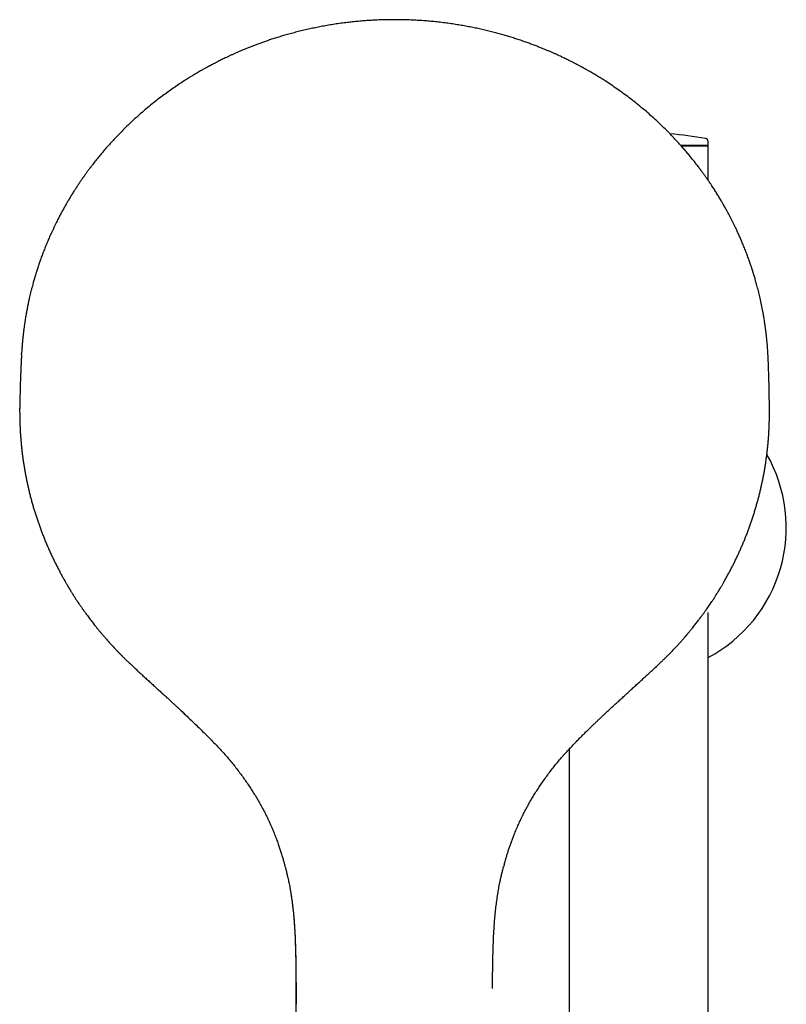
# Model space of a CAD drawing. Header units: millimetres. Extents: x 8 to 1017, y 12 to 1747.
# Tile 19 of 21: x 535 to 656, y 1591 to 1747. Entities that reach past the tile are written whole.
import ezdxf

# ---------------------------------------------------------------- set-up
doc = ezdxf.new("R2010")
doc.units = ezdxf.units.MM

msp = doc.modelspace()

# ---------------------------------------------------------------- linework, layer by layer
at = {"color": 7, "linetype": 'Continuous', "lineweight": 30}
for p, q in [((639.46, 1726.88), (643.8, 1726.88)), ((639.55, 1726.78), (643.81, 1726.78)), ((643.81, 1726.78), (643.79, 1727.47)), ((643.8, 1721.34), (643.8, 1726.78)), ((653.24, 1693.36), (653.24, 1693.39)), ((535.31, 1685.4), (535.31, 1685.41)), ((653.45, 1684.88), (653.45, 1684.88)), ((542.4, 1658.24), (542.4, 1658.24)), ((646.33, 1658.14), (646.33, 1658.14)), ((643.8, 1479.85), (643.8, 1653.22)), ((552.44, 1645.4), (552.44, 1645.4)), ((636.29, 1645.32), (636.28, 1645.32)), ((621.9, 1631.68), (621.9, 1483.88)), ((577.13, 1613.13), (577.09, 1613.29)), ((611.67, 1613.52), (611.57, 1613.16)), ((578.83, 1591.45), (578.74, 1493.46))]:
    msp.add_line(p, q, dxfattribs=at)
for centre, radius, start, end in [((632.85, 1668.62), 60.26, 79.9391, 85.3049), ((643.29, 1727.46), 0.5, 1, 79.9391), ((632.85, 1666.61), 23.25, 298.0971, 29.7197)]:
    msp.add_arc(centre, radius, start, end, dxfattribs=at)
for points, knots in [([(594.43, 1746.68), (594.35, 1746.68), (593.93, 1746.68), (593.18, 1746.67), (592.19, 1746.65), (591.22, 1746.6), (590.27, 1746.55), (589.35, 1746.48), (588.44, 1746.4), (587.56, 1746.31), (586.64, 1746.2), (585.69, 1746.08), (584.71, 1745.93), (583.75, 1745.77), (582.82, 1745.6), (581.92, 1745.42), (581.01, 1745.23), (580.11, 1745.03), (579.21, 1744.81), (578.35, 1744.58), (577.51, 1744.36), (576.71, 1744.12), (575.93, 1743.89), (575.2, 1743.66), (574.53, 1743.43), (573.89, 1743.21), (573.29, 1743), (572.7, 1742.78), (572.15, 1742.57), (571.6, 1742.36), (571.06, 1742.14), (570.53, 1741.92), (570.03, 1741.71), (569.56, 1741.5), (569.11, 1741.31), (568.69, 1741.12), (568.29, 1740.93), (567.9, 1740.75), (567.53, 1740.57), (567.2, 1740.41), (566.89, 1740.26), (566.62, 1740.12), (566.38, 1740), (566.18, 1739.9), (566, 1739.8), (565.84, 1739.72), (565.7, 1739.64), (565.58, 1739.58), (565.49, 1739.53), (565.42, 1739.5), (565.36, 1739.46), (565.3, 1739.43), (565.25, 1739.41), (565.21, 1739.39), (565.18, 1739.37), (565.13, 1739.34), (565.06, 1739.3), (564.95, 1739.25), (564.82, 1739.17), (564.66, 1739.09), (564.48, 1738.98), (564.27, 1738.87), (564.04, 1738.74), (563.78, 1738.59), (563.5, 1738.43), (563.19, 1738.25), (562.86, 1738.05), (562.5, 1737.84), (562.14, 1737.61), (561.65, 1737.31), (561.04, 1736.92), (560.28, 1736.42), (559.47, 1735.87), (558.63, 1735.27), (557.76, 1734.63), (556.86, 1733.95), (555.94, 1733.21), (555.03, 1732.45), (554.13, 1731.68), (553.24, 1730.88), (552.44, 1730.12), (551.71, 1729.41), (551.07, 1728.76), (550.46, 1728.12), (549.87, 1727.49), (549.3, 1726.87), (548.75, 1726.24), (548.21, 1725.6), (547.68, 1724.95), (547.17, 1724.32), (546.79, 1723.83), (546.51, 1723.46), (546.33, 1723.23), (546.16, 1723), (546, 1722.78), (545.86, 1722.59), (545.73, 1722.41), (545.62, 1722.26), (545.54, 1722.14), (545.47, 1722.04), (545.42, 1721.97), (545.38, 1721.91), (545.34, 1721.86), (545.31, 1721.82), (545.27, 1721.76), (545.22, 1721.69), (545.14, 1721.58), (545.05, 1721.45), (544.95, 1721.3), (544.84, 1721.14), (544.72, 1720.96), (544.58, 1720.76), (544.44, 1720.54), (544.29, 1720.31), (544.14, 1720.08), (543.99, 1719.85), (543.77, 1719.51), (543.5, 1719.06), (543.17, 1718.52), (542.86, 1718), (542.61, 1717.57), (542.4, 1717.2), (542.24, 1716.91), (542.08, 1716.63), (541.93, 1716.36), (541.78, 1716.08), (541.63, 1715.78), (541.46, 1715.46), (541.28, 1715.11), (541.1, 1714.74), (540.9, 1714.35), (540.71, 1713.94), (540.5, 1713.51), (540.29, 1713.06), (540.1, 1712.64), (539.94, 1712.25), (539.79, 1711.91), (539.64, 1711.56), (539.49, 1711.2), (539.34, 1710.83), (539.19, 1710.46), (539.05, 1710.08), (538.9, 1709.7), (538.77, 1709.34), (538.65, 1709.01), (538.54, 1708.7), (538.44, 1708.41), (538.35, 1708.15), (538.27, 1707.92), (538.2, 1707.71), (538.14, 1707.52), (538.09, 1707.36), (538.04, 1707.23), (538, 1707.11), (537.97, 1706.98), (537.91, 1706.82), (537.85, 1706.62), (537.78, 1706.38), (537.7, 1706.12), (537.62, 1705.84), (537.53, 1705.54), (537.44, 1705.22), (537.35, 1704.87), (537.24, 1704.48), (537.14, 1704.07), (537.03, 1703.64), (536.92, 1703.19), (536.81, 1702.69), (536.68, 1702.13), (536.55, 1701.5), (536.43, 1700.84), (536.3, 1700.17), (536.21, 1699.62), (536.15, 1699.21), (536.11, 1698.96), (536.07, 1698.72), (536.04, 1698.5), (536.01, 1698.3), (535.99, 1698.1), (535.96, 1697.92), (535.94, 1697.75), (535.92, 1697.6), (535.91, 1697.49), (535.9, 1697.4), (535.89, 1697.34), (535.88, 1697.29), (535.88, 1697.24), (535.87, 1697.18), (535.86, 1697.11), (535.85, 1697.01), (535.84, 1696.88), (535.82, 1696.72), (535.8, 1696.53), (535.78, 1696.31), (535.74, 1695.96), (535.7, 1695.5), (535.66, 1694.95), (535.63, 1694.46), (535.61, 1694.16), (535.6, 1694.04)], [0, 0, 0, 0, 0.002777, 0.014065, 0.02516, 0.036062, 0.046772, 0.057102, 0.067247, 0.077206, 0.086978, 0.09837, 0.109498, 0.120363, 0.130963, 0.141301, 0.151375, 0.162063, 0.172438, 0.1825, 0.192247, 0.201681, 0.210801, 0.219608, 0.227404, 0.234938, 0.242207, 0.249213, 0.255955, 0.262433, 0.269199, 0.275652, 0.281791, 0.287616, 0.293127, 0.298324, 0.303207, 0.308216, 0.312846, 0.317095, 0.320965, 0.324455, 0.327363, 0.329942, 0.332195, 0.334227, 0.336095, 0.337798, 0.338725, 0.339594, 0.340406, 0.34116, 0.341854, 0.342346, 0.342683, 0.343144, 0.344161, 0.345522, 0.347227, 0.349275, 0.351667, 0.354351, 0.357366, 0.360713, 0.364392, 0.368478, 0.372908, 0.377681, 0.382634, 0.387596, 0.397367, 0.407171, 0.418885, 0.430645, 0.442452, 0.455925, 0.469458, 0.483051, 0.496705, 0.510418, 0.524191, 0.534955, 0.545461, 0.555704, 0.565684, 0.5754, 0.584853, 0.594844, 0.604522, 0.613889, 0.622943, 0.626415, 0.629839, 0.633209, 0.63635, 0.639174, 0.64168, 0.643869, 0.645741, 0.646932, 0.647946, 0.648784, 0.649444, 0.650002, 0.650709, 0.651843, 0.653328, 0.655164, 0.65735, 0.659598, 0.662125, 0.664932, 0.668018, 0.671303, 0.674549, 0.677741, 0.680878, 0.688619, 0.696009, 0.703048, 0.709734, 0.713757, 0.717641, 0.721387, 0.724993, 0.728655, 0.732608, 0.736853, 0.741391, 0.74622, 0.751341, 0.756655, 0.76225, 0.768127, 0.774286, 0.778503, 0.782843, 0.787306, 0.791891, 0.796598, 0.801423, 0.806116, 0.81097, 0.815501, 0.81971, 0.823595, 0.827159, 0.830399, 0.833317, 0.835911, 0.838184, 0.84014, 0.841808, 0.843235, 0.844699, 0.84647, 0.84917, 0.852128, 0.855323, 0.858757, 0.862429, 0.866338, 0.870486, 0.875323, 0.880382, 0.885608, 0.890999, 0.896555, 0.903867, 0.911448, 0.919296, 0.927413, 0.935799, 0.938941, 0.941999, 0.944845, 0.947479, 0.949902, 0.952112, 0.954445, 0.956484, 0.958228, 0.959678, 0.960548, 0.961262, 0.961821, 0.962364, 0.96301, 0.963867, 0.965008, 0.966589, 0.968513, 0.970779, 0.973389, 0.976338, 0.983086, 0.989591, 0.995855, 1, 1, 1, 1]), ([(653.24, 1693.39), (653.24, 1693.4), (653.24, 1693.45), (653.24, 1693.54), (653.23, 1693.67), (653.22, 1693.83), (653.21, 1694.01), (653.2, 1694.2), (653.19, 1694.47), (653.16, 1694.83), (653.13, 1695.18), (653.11, 1695.47), (653.09, 1695.68), (653.07, 1695.9), (653.05, 1696.11), (653.03, 1696.31), (653.02, 1696.47), (653, 1696.61), (652.99, 1696.73), (652.98, 1696.81), (652.97, 1696.87), (652.97, 1696.91), (652.96, 1696.95), (652.96, 1697), (652.95, 1697.07), (652.94, 1697.16), (652.93, 1697.27), (652.91, 1697.42), (652.89, 1697.59), (652.86, 1697.79), (652.83, 1698.01), (652.8, 1698.26), (652.76, 1698.53), (652.72, 1698.82), (652.67, 1699.12), (652.61, 1699.54), (652.52, 1700.05), (652.39, 1700.82), (652.21, 1701.72), (652.02, 1702.58), (651.87, 1703.23), (651.76, 1703.68), (651.65, 1704.13), (651.54, 1704.56), (651.43, 1704.97), (651.32, 1705.34), (651.23, 1705.68), (651.13, 1706), (651.06, 1706.24), (651.01, 1706.41), (650.97, 1706.53), (650.94, 1706.64), (650.91, 1706.73), (650.89, 1706.8), (650.87, 1706.86), (650.85, 1706.93), (650.82, 1707.02), (650.79, 1707.13), (650.75, 1707.26), (650.7, 1707.4), (650.64, 1707.59), (650.56, 1707.82), (650.47, 1708.1), (650.36, 1708.4), (650.25, 1708.73), (650.12, 1709.08), (649.99, 1709.43), (649.86, 1709.79), (649.72, 1710.14), (649.58, 1710.51), (649.44, 1710.87), (649.29, 1711.22), (649.15, 1711.57), (648.97, 1712), (648.75, 1712.5), (648.5, 1713.06), (648.25, 1713.59), (648.02, 1714.09), (647.79, 1714.55), (647.57, 1714.98), (647.36, 1715.4), (647.16, 1715.8), (646.95, 1716.18), (646.72, 1716.61), (646.45, 1717.09), (646.15, 1717.63), (645.82, 1718.19), (645.54, 1718.66), (645.31, 1719.04), (645.13, 1719.32), (644.95, 1719.61), (644.77, 1719.9), (644.58, 1720.19), (644.4, 1720.45), (644.25, 1720.68), (644.14, 1720.86), (644.03, 1721.01), (643.94, 1721.14), (643.87, 1721.25), (643.82, 1721.32), (643.78, 1721.38), (643.76, 1721.41), (643.73, 1721.45), (643.69, 1721.51), (643.63, 1721.6), (643.54, 1721.73), (643.43, 1721.88), (643.29, 1722.07), (643.15, 1722.27), (643, 1722.48), (642.84, 1722.7), (642.67, 1722.93), (642.49, 1723.17), (642.3, 1723.42), (642.11, 1723.67), (641.92, 1723.92), (641.65, 1724.27), (641.29, 1724.72), (640.84, 1725.28), (640.36, 1725.85), (639.84, 1726.45), (639.29, 1727.07), (638.71, 1727.7), (638.11, 1728.34), (637.49, 1728.99), (636.83, 1729.64), (636.07, 1730.37), (635.21, 1731.17), (634.25, 1732.03), (633.26, 1732.86), (632.3, 1733.64), (631.35, 1734.38), (630.42, 1735.07), (629.48, 1735.74), (628.53, 1736.39), (627.78, 1736.89), (627.23, 1737.24), (626.88, 1737.46), (626.54, 1737.67), (626.2, 1737.88), (625.88, 1738.07), (625.58, 1738.25), (625.3, 1738.41), (625.05, 1738.56), (624.82, 1738.69), (624.61, 1738.8), (624.43, 1738.9), (624.27, 1738.99), (624.14, 1739.07), (624.04, 1739.12), (623.96, 1739.16), (623.91, 1739.19), (623.87, 1739.21), (623.85, 1739.22), (623.83, 1739.24), (623.79, 1739.26), (623.69, 1739.31), (623.53, 1739.4), (623.33, 1739.5), (623.16, 1739.6), (623.02, 1739.67), (622.87, 1739.75), (622.71, 1739.83), (622.53, 1739.92), (622.33, 1740.03), (622.09, 1740.14), (621.83, 1740.28), (621.54, 1740.42), (621.22, 1740.58), (620.87, 1740.74), (620.5, 1740.92), (620.12, 1741.1), (619.72, 1741.28), (619.3, 1741.46), (618.87, 1741.65), (618.41, 1741.85), (617.92, 1742.05), (617.4, 1742.26), (616.83, 1742.49), (616.22, 1742.72), (615.58, 1742.96), (614.91, 1743.2), (614.21, 1743.44), (613.47, 1743.68), (612.74, 1743.91), (611.99, 1744.14), (611.24, 1744.36), (610.46, 1744.57), (609.66, 1744.78), (608.82, 1744.99), (607.98, 1745.18), (607.13, 1745.37), (606.26, 1745.54), (605.37, 1745.71), (604.45, 1745.86), (603.51, 1746.01), (602.55, 1746.15), (601.56, 1746.27), (600.58, 1746.37), (599.62, 1746.46), (598.67, 1746.54), (597.7, 1746.59), (596.72, 1746.64), (595.71, 1746.67), (594.95, 1746.68), (594.52, 1746.68), (594.43, 1746.68)], [0, 0, 0, 0, 0.000423, 0.001473, 0.003015, 0.00486, 0.007002, 0.009277, 0.011637, 0.016523, 0.021739, 0.024174, 0.026675, 0.029242, 0.031822, 0.034125, 0.036106, 0.037765, 0.039102, 0.040026, 0.040691, 0.041111, 0.041548, 0.042105, 0.042999, 0.044039, 0.045226, 0.047043, 0.049121, 0.051461, 0.054062, 0.056979, 0.060167, 0.063626, 0.067335, 0.071083, 0.078391, 0.08563, 0.098384, 0.110917, 0.116414, 0.121868, 0.127278, 0.132558, 0.137479, 0.142026, 0.146201, 0.150004, 0.153434, 0.154965, 0.156409, 0.15776, 0.1589, 0.159812, 0.160446, 0.161168, 0.162242, 0.163627, 0.165284, 0.167087, 0.169026, 0.172165, 0.175606, 0.179349, 0.183394, 0.187742, 0.192392, 0.196618, 0.201066, 0.205697, 0.210268, 0.214739, 0.219111, 0.223382, 0.230954, 0.238189, 0.245088, 0.25136, 0.257326, 0.262985, 0.268339, 0.273619, 0.278578, 0.28356, 0.290485, 0.297698, 0.305199, 0.312989, 0.316791, 0.320659, 0.324592, 0.32859, 0.332653, 0.336687, 0.339518, 0.342008, 0.344158, 0.345967, 0.347436, 0.348564, 0.349248, 0.349692, 0.350122, 0.350836, 0.352243, 0.353901, 0.356203, 0.358861, 0.361877, 0.364728, 0.367838, 0.371207, 0.374726, 0.378296, 0.381917, 0.385589, 0.389313, 0.397281, 0.405475, 0.413894, 0.42318, 0.432725, 0.44253, 0.452594, 0.462917, 0.4735, 0.484285, 0.499084, 0.513815, 0.528476, 0.543067, 0.556273, 0.569421, 0.582511, 0.595545, 0.608521, 0.613142, 0.617755, 0.622361, 0.626911, 0.631171, 0.635112, 0.638733, 0.642034, 0.645015, 0.647677, 0.650019, 0.652041, 0.653744, 0.655127, 0.656022, 0.656702, 0.657168, 0.657342, 0.657539, 0.658011, 0.658732, 0.661502, 0.664401, 0.666188, 0.66802, 0.669898, 0.671866, 0.674088, 0.676577, 0.6796, 0.682942, 0.686604, 0.690586, 0.694887, 0.699508, 0.704448, 0.709258, 0.714336, 0.719683, 0.725298, 0.731182, 0.737335, 0.744353, 0.751691, 0.759348, 0.767325, 0.775621, 0.784237, 0.793173, 0.801645, 0.810385, 0.819393, 0.828671, 0.838216, 0.84803, 0.857649, 0.867512, 0.87762, 0.887972, 0.898569, 0.90941, 0.920496, 0.931827, 0.94221, 0.95279, 0.963567, 0.974541, 0.985713, 0.997081, 1, 1, 1, 1]), ([(535.59, 1693.88), (535.59, 1693.85), (535.59, 1693.78), (535.58, 1693.69), (535.58, 1693.61), (535.58, 1693.54), (535.57, 1693.49), (535.57, 1693.43), (535.57, 1693.35), (535.56, 1693.24), (535.55, 1693.12), (535.55, 1693.03), (535.55, 1692.96), (535.54, 1692.88), (535.54, 1692.8), (535.53, 1692.7), (535.53, 1692.6), (535.52, 1692.49), (535.52, 1692.39), (535.51, 1692.29), (535.51, 1692.2), (535.51, 1692.11), (535.5, 1692.03), (535.5, 1691.94), (535.49, 1691.76), (535.48, 1691.55), (535.47, 1691.34), (535.47, 1691.21), (535.46, 1691.08), (535.46, 1690.97), (535.45, 1690.87), (535.45, 1690.79), (535.45, 1690.69), (535.44, 1690.59), (535.44, 1690.49), (535.44, 1690.39), (535.43, 1690.3), (535.43, 1690.22), (535.43, 1690.14), (535.43, 1690.07), (535.42, 1690), (535.42, 1689.86), (535.41, 1689.68), (535.4, 1689.47), (535.4, 1689.31), (535.39, 1689.15), (535.39, 1689.02), (535.39, 1688.92), (535.39, 1688.85), (535.38, 1688.78), (535.38, 1688.7), (535.38, 1688.61), (535.38, 1688.52), (535.37, 1688.42), (535.37, 1688.32), (535.37, 1688.23), (535.37, 1688.15), (535.36, 1688.08), (535.36, 1688.01), (535.36, 1687.94), (535.36, 1687.88), (535.36, 1687.82), (535.35, 1687.64), (535.35, 1687.47), (535.35, 1687.29), (535.34, 1687.22), (535.34, 1687.14), (535.34, 1687.07), (535.34, 1686.99), (535.34, 1686.91), (535.34, 1686.82), (535.33, 1686.73), (535.33, 1686.63), (535.33, 1686.52), (535.33, 1686.43), (535.33, 1686.33), (535.33, 1686.23), (535.32, 1686.11), (535.32, 1685.97), (535.32, 1685.87), (535.32, 1685.8), (535.32, 1685.75), (535.32, 1685.7), (535.32, 1685.64), (535.31, 1685.57), (535.31, 1685.49), (535.31, 1685.43), (535.31, 1685.4)], [0, 0, 0, 0, 0.012597, 0.023587, 0.032971, 0.040748, 0.04705, 0.053076, 0.059114, 0.075808, 0.093416, 0.100819, 0.108719, 0.11761, 0.127503, 0.138137, 0.152083, 0.165285, 0.176813, 0.188169, 0.198904, 0.209164, 0.219096, 0.229015, 0.238933, 0.285673, 0.300538, 0.315401, 0.330409, 0.346332, 0.355156, 0.365129, 0.376465, 0.388838, 0.401254, 0.413143, 0.423703, 0.432943, 0.441548, 0.449863, 0.457886, 0.465676, 0.502292, 0.521157, 0.540017, 0.558873, 0.577817, 0.585571, 0.593585, 0.601864, 0.610993, 0.621348, 0.632873, 0.644696, 0.656418, 0.667124, 0.676598, 0.685012, 0.693087, 0.700902, 0.708459, 0.715852, 0.723242, 0.769675, 0.778114, 0.786553, 0.795008, 0.80372, 0.81276, 0.822134, 0.832567, 0.843556, 0.855746, 0.868088, 0.880102, 0.890864, 0.900304, 0.917246, 0.93304, 0.948287, 0.953361, 0.958461, 0.964439, 0.971582, 0.97989, 0.989362, 1, 1, 1, 1]), ([(535.59, 1693.88), (535.59, 1693.88), (535.6, 1693.94), (535.6, 1693.99), (535.6, 1694.04)], [0, 0, 0, 0, 0.0210054, 1, 1, 1, 1]), ([(653.45, 1684.88), (653.45, 1684.91), (653.45, 1684.98), (653.45, 1685.07), (653.45, 1685.15), (653.45, 1685.22), (653.45, 1685.28), (653.45, 1685.33), (653.45, 1685.37), (653.45, 1685.45), (653.45, 1685.56), (653.45, 1685.67), (653.45, 1685.76), (653.44, 1685.84), (653.44, 1685.91), (653.44, 1685.99), (653.44, 1686.07), (653.44, 1686.17), (653.44, 1686.27), (653.44, 1686.37), (653.44, 1686.46), (653.44, 1686.55), (653.44, 1686.63), (653.44, 1686.71), (653.43, 1686.78), (653.43, 1686.84), (653.43, 1686.95), (653.43, 1687.1), (653.43, 1687.39), (653.42, 1687.64), (653.42, 1687.85), (653.42, 1687.91), (653.42, 1687.98), (653.41, 1688.05), (653.41, 1688.13), (653.41, 1688.21), (653.41, 1688.3), (653.41, 1688.4), (653.4, 1688.5), (653.4, 1688.6), (653.4, 1688.69), (653.4, 1688.78), (653.4, 1688.88), (653.39, 1688.99), (653.39, 1689.27), (653.38, 1689.53), (653.37, 1689.79), (653.37, 1689.86), (653.37, 1689.94), (653.37, 1690.02), (653.36, 1690.12), (653.36, 1690.22), (653.36, 1690.34), (653.35, 1690.46), (653.35, 1690.57), (653.35, 1690.68), (653.34, 1690.77), (653.34, 1690.86), (653.34, 1691.04), (653.32, 1691.36), (653.31, 1691.68), (653.31, 1691.89), (653.3, 1691.96), (653.3, 1692.03), (653.3, 1692.1), (653.29, 1692.18), (653.29, 1692.26), (653.29, 1692.33), (653.29, 1692.4), (653.28, 1692.47), (653.28, 1692.54), (653.28, 1692.6), (653.28, 1692.66), (653.27, 1692.71), (653.27, 1692.75), (653.27, 1692.8), (653.27, 1692.86), (653.26, 1692.94), (653.26, 1693.02), (653.26, 1693.12), (653.25, 1693.24), (653.25, 1693.32), (653.25, 1693.36)], [0, 0, 0, 0, 0.012409, 0.023372, 0.032887, 0.040955, 0.047577, 0.053055, 0.058405, 0.063707, 0.080064, 0.096253, 0.104514, 0.112917, 0.121639, 0.130679, 0.14028, 0.15136, 0.163999, 0.175572, 0.187089, 0.1978, 0.20735, 0.215793, 0.223789, 0.23153, 0.239015, 0.261809, 0.284584, 0.342591, 0.350191, 0.357865, 0.365806, 0.374026, 0.382529, 0.39192, 0.402604, 0.414494, 0.426651, 0.438638, 0.449457, 0.458965, 0.472241, 0.484829, 0.496857, 0.570911, 0.579153, 0.587697, 0.596552, 0.605804, 0.616875, 0.629604, 0.643265, 0.658618, 0.672292, 0.683922, 0.694607, 0.704837, 0.714645, 0.760487, 0.818871, 0.826575, 0.834536, 0.842773, 0.851286, 0.860605, 0.871237, 0.879121, 0.887341, 0.89556, 0.903761, 0.911351, 0.917925, 0.923626, 0.928459, 0.933515, 0.940897, 0.949758, 0.960098, 0.971919, 0.98522, 1, 1, 1, 1]), ([(535.31, 1684.78), (535.31, 1684.96), (535.31, 1685.17), (535.31, 1685.38), (535.31, 1685.4)], [0, 0, 0, 0, 0.911968, 1, 1, 1, 1]), ([(535.31, 1684.77), (535.31, 1684.77), (535.31, 1684.55), (535.31, 1684.12), (535.32, 1683.47), (535.34, 1682.83), (535.37, 1682.19), (535.4, 1681.55), (535.45, 1680.91), (535.5, 1680.27), (535.55, 1679.63), (535.62, 1678.99), (535.69, 1678.35), (535.78, 1677.71), (535.86, 1677.08), (535.96, 1676.44), (536.07, 1675.81), (536.18, 1675.17), (536.3, 1674.54), (536.43, 1673.91), (536.56, 1673.28), (536.71, 1672.65), (536.86, 1672.02), (537.02, 1671.39), (537.19, 1670.77), (537.36, 1670.15), (537.54, 1669.53), (537.73, 1668.91), (537.93, 1668.29), (538.14, 1667.68), (538.35, 1667.07), (538.57, 1666.46), (538.8, 1665.85), (539.03, 1665.24), (539.27, 1664.64), (539.52, 1664.04), (539.78, 1663.44), (540.04, 1662.85), (540.32, 1662.25), (540.6, 1661.67), (540.88, 1661.08), (541.18, 1660.5), (541.48, 1659.92), (541.78, 1659.34), (542.09, 1658.78), (542.3, 1658.41), (542.4, 1658.23)], [0, 0, 0, 0, 0.0005585, 0.0237534, 0.046952, 0.0701542, 0.09336, 0.1165695, 0.1397828, 0.1629997, 0.1862204, 0.2094449, 0.2326732, 0.2559053, 0.2791412, 0.302381, 0.3256248, 0.3488725, 0.3721241, 0.3953797, 0.4186394, 0.4419031, 0.4651709, 0.4884428, 0.5117188, 0.534999, 0.5582834, 0.581572, 0.6048649, 0.628162, 0.6514635, 0.6747693, 0.6980796, 0.7213942, 0.7447133, 0.7680369, 0.791365, 0.8146977, 0.8380349, 0.8613768, 0.8847233, 0.9080746, 0.9314306, 0.9547914, 0.978157, 1, 1, 1, 1]), ([(653.45, 1684.22), (653.45, 1684.34), (653.45, 1684.56), (653.45, 1684.77), (653.45, 1684.87)], [0, 0, 0, 0, 0.5563915, 1, 1, 1, 1]), ([(646.33, 1658.14), (646.36, 1658.19), (646.5, 1658.42), (646.73, 1658.85), (647.04, 1659.41), (647.34, 1659.98), (647.64, 1660.55), (647.93, 1661.12), (648.21, 1661.7), (648.48, 1662.28), (648.75, 1662.87), (649.01, 1663.45), (649.26, 1664.04), (649.51, 1664.63), (649.75, 1665.23), (649.98, 1665.83), (650.2, 1666.43), (650.42, 1667.03), (650.63, 1667.63), (650.83, 1668.24), (651.03, 1668.85), (651.21, 1669.46), (651.39, 1670.08), (651.57, 1670.69), (651.73, 1671.31), (651.89, 1671.93), (652.04, 1672.55), (652.18, 1673.17), (652.32, 1673.8), (652.45, 1674.43), (652.57, 1675.05), (652.68, 1675.68), (652.79, 1676.31), (652.88, 1676.94), (652.97, 1677.58), (653.06, 1678.21), (653.13, 1678.84), (653.2, 1679.48), (653.26, 1680.11), (653.31, 1680.75), (653.35, 1681.39), (653.39, 1682.03), (653.41, 1682.66), (653.43, 1683.3), (653.45, 1683.82), (653.45, 1684.13), (653.45, 1684.22)], [0, 0, 0, 0, 0.006053, 0.029412, 0.052774, 0.07614, 0.099508, 0.122879, 0.146253, 0.169631, 0.193011, 0.216394, 0.23978, 0.26317, 0.286562, 0.309957, 0.333355, 0.356756, 0.38016, 0.403567, 0.426977, 0.45039, 0.473806, 0.497226, 0.520648, 0.544073, 0.567501, 0.590932, 0.614367, 0.637804, 0.661245, 0.684689, 0.708136, 0.731586, 0.755039, 0.778496, 0.801956, 0.825419, 0.848886, 0.872356, 0.895829, 0.919306, 0.942787, 0.96627, 0.989758, 1, 1, 1, 1]), ([(542.4, 1658.24), (542.44, 1658.16), (542.52, 1658.02), (542.63, 1657.83), (542.73, 1657.66), (542.81, 1657.51), (542.88, 1657.39), (542.93, 1657.3), (542.97, 1657.23), (543.01, 1657.18), (543.03, 1657.14), (543.04, 1657.11), (543.06, 1657.09), (543.08, 1657.06), (543.09, 1657.03), (543.12, 1656.99), (543.15, 1656.94), (543.19, 1656.86), (543.26, 1656.76), (543.34, 1656.62), (543.46, 1656.43), (543.61, 1656.19), (543.8, 1655.88), (544.05, 1655.49), (544.36, 1655.02), (544.67, 1654.57), (544.96, 1654.15), (545.22, 1653.77), (545.48, 1653.41), (545.73, 1653.06), (545.97, 1652.74), (546.2, 1652.42), (546.43, 1652.12), (546.66, 1651.82), (546.88, 1651.53), (547.11, 1651.24), (547.31, 1650.99), (547.48, 1650.77), (547.63, 1650.58), (547.76, 1650.43), (547.85, 1650.32), (547.9, 1650.25), (547.95, 1650.2), (547.98, 1650.16), (548, 1650.13), (548.03, 1650.11), (548.05, 1650.07), (548.09, 1650.03), (548.15, 1649.95), (548.23, 1649.86), (548.34, 1649.73), (548.47, 1649.58), (548.62, 1649.4), (548.79, 1649.2), (548.99, 1648.98), (549.2, 1648.74), (549.42, 1648.5), (549.64, 1648.25), (549.89, 1647.98), (550.15, 1647.7), (550.44, 1647.4), (550.73, 1647.09), (551.04, 1646.77), (551.36, 1646.44), (551.7, 1646.1), (552.06, 1645.75), (552.31, 1645.52), (552.44, 1645.4)], [0, 0, 0, 0, 0.015436, 0.029188, 0.041258, 0.051645, 0.060349, 0.066317, 0.071115, 0.074745, 0.077594, 0.079111, 0.0808, 0.082797, 0.085102, 0.087716, 0.090638, 0.096795, 0.103988, 0.112217, 0.128565, 0.145547, 0.163123, 0.195985, 0.23074, 0.267388, 0.296511, 0.324865, 0.352075, 0.37814, 0.40306, 0.426836, 0.449468, 0.472984, 0.495448, 0.517689, 0.539749, 0.554355, 0.568881, 0.583316, 0.589809, 0.595194, 0.599471, 0.602639, 0.6047, 0.606207, 0.608806, 0.612606, 0.617608, 0.625804, 0.635986, 0.648154, 0.662308, 0.678447, 0.696572, 0.716683, 0.735819, 0.756462, 0.77861, 0.802264, 0.827422, 0.854085, 0.8806, 0.908451, 0.937635, 0.968152, 1, 1, 1, 1]), ([(636.29, 1645.32), (636.42, 1645.44), (636.67, 1645.69), (637.03, 1646.04), (637.38, 1646.39), (637.7, 1646.71), (638.01, 1647.03), (638.29, 1647.32), (638.54, 1647.59), (638.78, 1647.83), (638.99, 1648.07), (639.19, 1648.29), (639.38, 1648.5), (639.56, 1648.7), (639.73, 1648.89), (639.88, 1649.05), (640, 1649.2), (640.11, 1649.32), (640.19, 1649.42), (640.25, 1649.49), (640.3, 1649.55), (640.34, 1649.59), (640.37, 1649.63), (640.39, 1649.65), (640.41, 1649.68), (640.44, 1649.71), (640.48, 1649.75), (640.52, 1649.81), (640.59, 1649.89), (640.67, 1649.99), (640.78, 1650.11), (640.9, 1650.26), (641.03, 1650.43), (641.21, 1650.64), (641.42, 1650.9), (641.65, 1651.19), (641.87, 1651.47), (642.07, 1651.74), (642.26, 1651.98), (642.44, 1652.22), (642.62, 1652.45), (642.78, 1652.67), (642.93, 1652.88), (643.07, 1653.07), (643.22, 1653.27), (643.37, 1653.49), (643.55, 1653.73), (643.74, 1654.01), (643.95, 1654.31), (644.17, 1654.63), (644.4, 1654.98), (644.61, 1655.29), (644.78, 1655.55), (644.91, 1655.75), (645.02, 1655.94), (645.13, 1656.11), (645.23, 1656.26), (645.31, 1656.4), (645.38, 1656.52), (645.45, 1656.62), (645.49, 1656.7), (645.53, 1656.75), (645.55, 1656.79), (645.57, 1656.82), (645.59, 1656.86), (645.62, 1656.91), (645.67, 1656.99), (645.73, 1657.09), (645.8, 1657.21), (645.88, 1657.35), (645.98, 1657.51), (646.09, 1657.7), (646.21, 1657.91), (646.29, 1658.06), (646.33, 1658.14)], [0, 0, 0, 0, 0.032688, 0.063837, 0.093445, 0.121511, 0.148033, 0.173011, 0.195146, 0.215907, 0.235293, 0.253303, 0.269939, 0.287172, 0.302629, 0.316309, 0.328212, 0.338338, 0.345419, 0.351266, 0.355878, 0.359422, 0.362047, 0.364041, 0.365663, 0.36814, 0.371629, 0.376131, 0.381645, 0.390014, 0.399983, 0.411552, 0.424722, 0.439493, 0.4632, 0.485901, 0.507414, 0.52774, 0.546878, 0.564828, 0.582977, 0.599724, 0.615069, 0.629248, 0.64428, 0.660624, 0.67828, 0.699218, 0.721744, 0.745858, 0.771558, 0.798845, 0.814625, 0.829424, 0.843006, 0.855371, 0.866518, 0.876282, 0.884872, 0.892288, 0.898531, 0.901571, 0.904228, 0.906502, 0.908569, 0.912131, 0.917611, 0.92501, 0.933478, 0.943558, 0.955251, 0.968555, 0.983472, 1, 1, 1, 1]), ([(552.44, 1645.4), (552.65, 1645.2), (553.06, 1644.8), (553.68, 1644.22), (554.29, 1643.66), (554.87, 1643.12), (555.44, 1642.6), (555.99, 1642.1), (556.52, 1641.61), (557.03, 1641.14), (557.54, 1640.68), (558.03, 1640.23), (558.51, 1639.79), (558.96, 1639.38), (559.38, 1638.99), (559.77, 1638.63), (560.12, 1638.3), (560.44, 1638.01), (560.74, 1637.73), (561.02, 1637.46), (561.29, 1637.21), (561.55, 1636.97), (561.94, 1636.6), (562.47, 1636.09), (563.19, 1635.41), (563.94, 1634.67), (564.73, 1633.89), (565.52, 1633.09), (566.3, 1632.28), (567.08, 1631.45), (567.84, 1630.6), (568.52, 1629.81), (569.11, 1629.08), (569.63, 1628.41), (570.14, 1627.73), (570.64, 1627.05), (571.13, 1626.34), (571.6, 1625.64), (572.06, 1624.93), (572.5, 1624.21), (572.94, 1623.48), (573.36, 1622.72), (573.77, 1621.96), (574.15, 1621.22), (574.51, 1620.47), (574.85, 1619.72), (575.17, 1618.97), (575.48, 1618.21), (575.77, 1617.46), (575.99, 1616.85), (576.15, 1616.38), (576.26, 1616.06), (576.37, 1615.73), (576.47, 1615.41), (576.57, 1615.09), (576.67, 1614.77), (576.76, 1614.47), (576.84, 1614.18), (576.92, 1613.91), (576.99, 1613.67), (577.05, 1613.46), (577.08, 1613.34), (577.09, 1613.29)], [0, 0, 0, 0, 0.021326, 0.042012, 0.06206, 0.081474, 0.100252, 0.118394, 0.135904, 0.152781, 0.169785, 0.186089, 0.201699, 0.216616, 0.230835, 0.244359, 0.255398, 0.265928, 0.275947, 0.285457, 0.294455, 0.302944, 0.311181, 0.333972, 0.356968, 0.383889, 0.411084, 0.43855, 0.466288, 0.494181, 0.522077, 0.549976, 0.570688, 0.591407, 0.612123, 0.632844, 0.65366, 0.674786, 0.694992, 0.715485, 0.736261, 0.757325, 0.778675, 0.798336, 0.818235, 0.838111, 0.857733, 0.877107, 0.896228, 0.915101, 0.923323, 0.931498, 0.939624, 0.947701, 0.955729, 0.963625, 0.970982, 0.978384, 0.985054, 0.990984, 0.99617, 1, 1, 1, 1]), ([(611.67, 1613.53), (611.69, 1613.62), (611.77, 1613.88), (611.89, 1614.31), (612.05, 1614.83), (612.22, 1615.36), (612.39, 1615.91), (612.59, 1616.48), (612.79, 1617.05), (613, 1617.63), (613.26, 1618.29), (613.56, 1619.01), (613.9, 1619.8), (614.26, 1620.57), (614.62, 1621.32), (615, 1622.06), (615.4, 1622.79), (615.81, 1623.52), (616.23, 1624.23), (616.66, 1624.92), (617.1, 1625.6), (617.58, 1626.31), (618.1, 1627.05), (618.65, 1627.81), (619.22, 1628.56), (619.79, 1629.28), (620.36, 1629.96), (620.93, 1630.61), (621.49, 1631.24), (622.06, 1631.85), (622.61, 1632.44), (623.06, 1632.9), (623.41, 1633.26), (623.65, 1633.5), (623.88, 1633.74), (624.12, 1633.97), (624.36, 1634.21), (624.59, 1634.44), (624.84, 1634.68), (625.1, 1634.94), (625.38, 1635.21), (625.68, 1635.49), (626, 1635.8), (626.34, 1636.13), (626.72, 1636.49), (627.11, 1636.86), (627.53, 1637.25), (627.96, 1637.66), (628.41, 1638.07), (628.87, 1638.49), (629.34, 1638.93), (629.82, 1639.37), (630.33, 1639.84), (630.85, 1640.31), (631.39, 1640.81), (631.95, 1641.32), (632.53, 1641.85), (633.12, 1642.39), (633.73, 1642.95), (634.35, 1643.52), (634.99, 1644.1), (635.63, 1644.7), (636.07, 1645.11), (636.29, 1645.32)], [0, 0, 0, 0, 0.006822, 0.019224, 0.032131, 0.045537, 0.059435, 0.073554, 0.088133, 0.103068, 0.117916, 0.138887, 0.159572, 0.179974, 0.200087, 0.219918, 0.240639, 0.261041, 0.281161, 0.301179, 0.321119, 0.340987, 0.364306, 0.387523, 0.410638, 0.433653, 0.455378, 0.476698, 0.497575, 0.518011, 0.538004, 0.557554, 0.566015, 0.57439, 0.58268, 0.590885, 0.599004, 0.607261, 0.615634, 0.624595, 0.634145, 0.644284, 0.655011, 0.66703, 0.679712, 0.693057, 0.707064, 0.721734, 0.737068, 0.752132, 0.767783, 0.784026, 0.80086, 0.818282, 0.836293, 0.854897, 0.874089, 0.893868, 0.914238, 0.934821, 0.955974, 0.9777, 1, 1, 1, 1]), ([(577.14, 1613.14), (577.16, 1613.06), (577.2, 1612.91), (577.26, 1612.66), (577.33, 1612.39), (577.41, 1612.08), (577.48, 1611.75), (577.56, 1611.4), (577.65, 1611.02), (577.73, 1610.62), (577.81, 1610.2), (577.9, 1609.74), (577.99, 1609.24), (578.07, 1608.7), (578.16, 1608.13), (578.24, 1607.54), (578.32, 1606.92), (578.39, 1606.26), (578.46, 1605.6), (578.52, 1604.93), (578.57, 1604.26), (578.62, 1603.56), (578.66, 1602.84), (578.7, 1602.09), (578.73, 1601.32), (578.76, 1600.52), (578.78, 1599.7), (578.8, 1598.85), (578.82, 1597.97), (578.83, 1597.08), (578.83, 1596.22), (578.84, 1595.41), (578.85, 1594.65), (578.85, 1593.87), (578.85, 1593.08), (578.85, 1592.27), (578.85, 1591.73), (578.85, 1591.46)], [0, 0, 0, 0, 0.0105881, 0.0226976, 0.0362197, 0.0511284, 0.0671708, 0.0842852, 0.1024718, 0.1217311, 0.1420632, 0.1634682, 0.1876797, 0.2131325, 0.2398291, 0.267772, 0.2969621, 0.3273978, 0.3590763, 0.3892058, 0.4203787, 0.4525952, 0.48586, 0.5201789, 0.555552, 0.5919717, 0.6294326, 0.6679361, 0.7074843, 0.7480735, 0.7897008, 0.8231403, 0.8572299, 0.8919668, 0.9273442, 0.9633567, 1, 1, 1, 1]), ([(609.83, 1593.91), (609.83, 1593.91), (609.83, 1593.93), (609.83, 1593.96), (609.83, 1594), (609.82, 1594.03), (609.82, 1594.06), (609.82, 1594.09), (609.82, 1594.11), (609.82, 1594.13), (609.82, 1594.16), (609.82, 1594.19), (609.82, 1594.24), (609.82, 1594.32), (609.82, 1594.43), (609.82, 1594.57), (609.82, 1594.73), (609.82, 1594.92), (609.82, 1595.15), (609.83, 1595.41), (609.83, 1595.7), (609.83, 1596.01), (609.83, 1596.34), (609.84, 1596.78), (609.85, 1597.33), (609.86, 1598.16), (609.88, 1599.17), (609.91, 1600.31), (609.95, 1601.42), (610, 1602.5), (610.06, 1603.58), (610.14, 1604.65), (610.24, 1605.7), (610.35, 1606.74), (610.48, 1607.78), (610.63, 1608.78), (610.79, 1609.73), (610.92, 1610.44), (611.03, 1610.93), (611.09, 1611.22), (611.15, 1611.51), (611.22, 1611.79), (611.28, 1612.08), (611.36, 1612.37), (611.43, 1612.67), (611.5, 1612.92), (611.54, 1613.09), (611.56, 1613.16)], [0, 0, 0, 0, 0.006611, 0.01546, 0.02281, 0.02868, 0.033103, 0.035171, 0.036754, 0.037398, 0.038787, 0.040304, 0.042014, 0.046814, 0.052011, 0.058067, 0.066397, 0.075945, 0.08671, 0.099567, 0.113817, 0.12945, 0.145675, 0.161954, 0.194087, 0.226429, 0.284696, 0.343616, 0.396779, 0.450453, 0.50462, 0.559251, 0.611596, 0.664361, 0.717537, 0.771115, 0.8186, 0.866403, 0.881492, 0.896612, 0.911764, 0.926862, 0.941234, 0.958264, 0.973879, 0.988082, 1, 1, 1, 1]), ([(578.06, 1608.74), (578.12, 1608.38), (578.23, 1607.61), (578.37, 1606.43), (578.49, 1605.2), (578.59, 1603.96), (578.66, 1602.72), (578.72, 1601.48), (578.76, 1600.23), (578.79, 1598.98), (578.81, 1597.72), (578.82, 1596.6), (578.83, 1595.62), (578.83, 1594.79), (578.83, 1593.96), (578.83, 1593.13), (578.83, 1592.29), (578.83, 1591.73), (578.83, 1591.45)], [0, 0, 0, 0, 0.064873, 0.137204, 0.209535, 0.281867, 0.354197, 0.426521, 0.498879, 0.57124, 0.643536, 0.715842, 0.763205, 0.810568, 0.857926, 0.905285, 0.952646, 1, 1, 1, 1])]:
    msp.add_open_spline(points, degree=3, knots=knots, dxfattribs=at)

doc.saveas('drawing.dxf')
